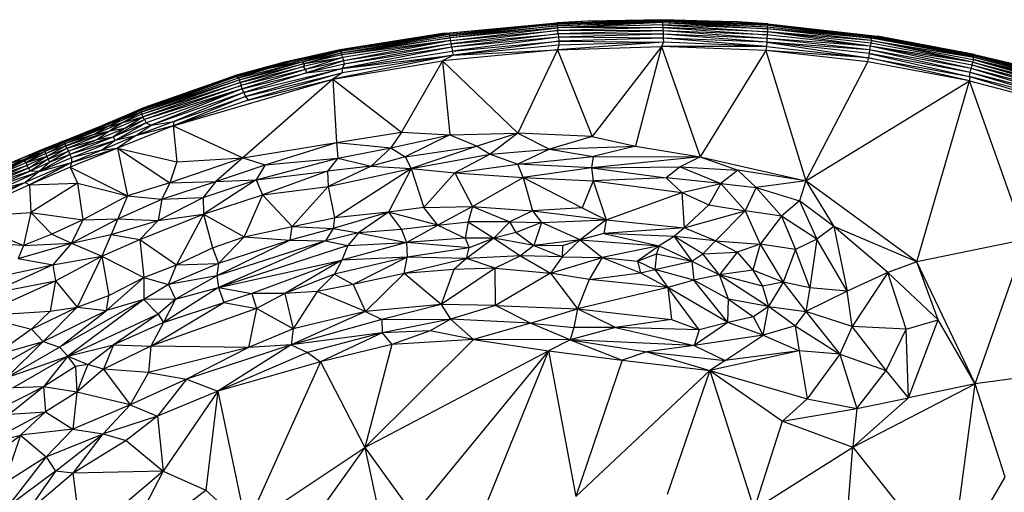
# Paper-space layout '_Superior' of a CAD drawing. Header units: millimetres. Extents: x 71 to 679, y -677 to -71.
# Tile 12 of 21: x 236 to 445, y -171 to -71. Entities that reach past the tile are written whole.
import ezdxf

# ---------------------------------------------------------------- set-up
doc = ezdxf.new("R2010")
doc.units = ezdxf.units.MM

psp = doc.layouts.new('_Superior')

# ---------------------------------------------------------------- linework, layer by layer
at = {"color": 7, "linetype": 'Continuous', "lineweight": 25}
for p, q in [((325.99, -74.03), (350.27, -71.75)), ((325.99, -74.03), (350.31, -71.82)), ((326.15, -74), (345.17, -72.23)), ((350.31, -71.82), (327.44, -73.96)), ((350.34, -72.02), (327.44, -73.96)), ((327.49, -74.16), (350.34, -72.02)), ((350.34, -72.02), (327.55, -74.49)), ((327.55, -74.49), (350.34, -72.36)), ((350.34, -72.36), (327.61, -74.95)), ((350.41, -72.82), (327.61, -74.95)), ((327.77, -75.52), (350.41, -72.82)), ((356.86, -71.4), (350.27, -71.75)), ((350.27, -71.75), (350.31, -71.82)), ((350.31, -71.82), (372.76, -71.16)), ((356.86, -71.4), (350.31, -71.82)), ((350.31, -71.82), (350.34, -72.02)), ((372.76, -71.16), (350.34, -72.02)), ((350.34, -72.02), (372.77, -71.37)), ((350.34, -72.36), (372.77, -71.37)), ((372.77, -71.71), (350.34, -72.36)), ((350.34, -72.02), (350.34, -72.36)), ((350.34, -72.36), (350.41, -72.82)), ((372.77, -71.71), (350.41, -72.82)), ((372.75, -72.17), (350.41, -72.82)), ((372.79, -72.76), (350.41, -72.82)), ((350.41, -72.82), (350.45, -73.39)), ((372.79, -72.76), (350.45, -73.39)), ((356.81, -71.4), (352.8, -71.62)), ((356.86, -71.4), (356.81, -71.4)), ((372.74, -71.09), (356.86, -71.4)), ((356.86, -71.4), (372.76, -71.16)), ((372.71, -71.09), (362.24, -71.3)), ((372.71, -71.09), (372.74, -71.09)), ((387.24, -71.51), (372.71, -71.09)), ((372.74, -71.09), (372.76, -71.16)), ((372.74, -71.09), (388.47, -71.55)), ((372.75, -72.17), (372.77, -71.71)), ((372.79, -72.76), (372.75, -72.17)), ((372.75, -72.17), (394.91, -73.63)), ((394.95, -73.05), (372.75, -72.17)), ((372.76, -71.16), (372.77, -71.37)), ((372.76, -71.16), (394.99, -72.25)), ((372.76, -71.16), (395.02, -72.04)), ((388.47, -71.55), (372.76, -71.16)), ((372.77, -71.37), (372.77, -71.71)), ((372.77, -71.37), (394.97, -72.59)), ((372.77, -71.37), (394.99, -72.25)), ((372.77, -71.71), (394.95, -73.05)), ((372.77, -71.71), (394.97, -72.59)), ((372.79, -73.43), (372.79, -72.76)), ((372.79, -72.76), (394.86, -74.3)), ((394.91, -73.63), (372.79, -72.76)), ((388.47, -71.55), (395.02, -72.04)), ((388.47, -71.55), (394.99, -71.97)), ((388.48, -71.55), (388.47, -71.55)), ((394.99, -71.97), (388.48, -71.55)), ((394.95, -73.05), (394.91, -73.63)), ((394.95, -73.05), (394.97, -72.59)), ((416.91, -75.49), (394.95, -73.05)), ((416.99, -75.04), (394.95, -73.05)), ((394.97, -72.59), (394.99, -72.25)), ((394.97, -72.59), (416.99, -75.04)), ((395.02, -72.04), (394.99, -71.97)), ((394.99, -71.97), (418.27, -74.56)), ((394.99, -72.25), (395.02, -72.04)), ((394.99, -72.25), (416.99, -75.04)), ((394.99, -72.25), (417.03, -74.7)), ((394.99, -72.25), (417.06, -74.49)), ((395.02, -72.04), (417.06, -74.49)), ((395.02, -72.04), (418.27, -74.56)), ((325.99, -74.03), (304.21, -77.5)), ((326.15, -74), (304.24, -77.49)), ((325.99, -74.03), (304.24, -77.49)), ((327.44, -73.96), (304.28, -77.57)), ((304.28, -77.57), (325.99, -74.03)), ((327.49, -74.16), (304.28, -77.57)), ((304.32, -77.78), (327.49, -74.16)), ((304.56, -78.09), (327.49, -74.16)), ((304.56, -78.09), (327.55, -74.49)), ((304.56, -78.09), (327.61, -74.95)), ((327.61, -74.95), (304.67, -78.55)), ((327.44, -73.96), (325.99, -74.03)), ((325.99, -74.03), (326.15, -74)), ((327.49, -74.16), (327.44, -73.96)), ((327.55, -74.49), (327.49, -74.16)), ((327.61, -74.95), (327.55, -74.49)), ((327.77, -75.52), (327.61, -74.95)), ((327.77, -75.52), (350.45, -73.39)), ((350.45, -73.39), (327.84, -76.2)), ((327.84, -76.2), (350.5, -74.06)), ((350.5, -74.06), (327.94, -76.94)), ((350.57, -74.82), (327.94, -76.94)), ((350.57, -74.82), (328.07, -77.75)), ((350.5, -74.06), (350.45, -73.39)), ((372.79, -73.43), (350.45, -73.39)), ((372.79, -73.43), (350.5, -74.06)), ((350.5, -74.06), (350.57, -74.82)), ((372.8, -74.19), (350.5, -74.06)), ((372.8, -74.19), (350.57, -74.82)), ((350.57, -74.82), (350.64, -75.64)), ((372.82, -75.01), (350.57, -74.82)), ((372.82, -75.01), (350.64, -75.64)), ((372.79, -73.43), (372.8, -74.19)), ((394.81, -75.06), (372.79, -73.43)), ((394.86, -74.3), (372.79, -73.43)), ((372.8, -74.19), (372.82, -75.01)), ((394.77, -75.88), (372.8, -74.19)), ((394.81, -75.06), (372.8, -74.19)), ((372.82, -75.01), (372.86, -75.88)), ((394.74, -76.75), (372.82, -75.01)), ((394.77, -75.88), (372.82, -75.01)), ((394.81, -75.06), (394.77, -75.88)), ((394.86, -74.3), (394.81, -75.06)), ((416.62, -77.48), (394.81, -75.06)), ((416.73, -76.73), (394.81, -75.06)), ((394.91, -73.63), (394.86, -74.3)), ((416.73, -76.73), (394.86, -74.3)), ((416.73, -76.73), (394.91, -73.63)), ((416.84, -76.07), (394.91, -73.63)), ((416.91, -75.49), (394.91, -73.63)), ((416.91, -75.49), (416.99, -75.04)), ((416.99, -75.04), (417.03, -74.7)), ((438.74, -79.06), (416.99, -75.04)), ((438.8, -78.72), (416.99, -75.04)), ((417.03, -74.7), (417.06, -74.49)), ((417.03, -74.7), (438.8, -78.72)), ((417.03, -74.7), (438.85, -78.52)), ((417.06, -74.49), (438.85, -78.52)), ((417.06, -74.49), (438.87, -78.46)), ((417.06, -74.49), (418.27, -74.56)), ((438.87, -78.46), (418.27, -74.56)), ((327.77, -75.52), (304.67, -78.55)), ((327.94, -76.94), (304.73, -81.46)), ((327.77, -75.52), (304.8, -79.12)), ((327.77, -75.52), (304.97, -79.78)), ((327.84, -76.2), (304.97, -79.78)), ((327.84, -76.2), (305.14, -80.52)), ((327.94, -76.94), (305.14, -80.52)), ((327.84, -76.2), (327.77, -75.52)), ((327.94, -76.94), (327.84, -76.2)), ((327.94, -76.94), (328.07, -77.75)), ((328.07, -77.75), (350.64, -75.64)), ((350.64, -75.64), (328.24, -78.61)), ((350.64, -76.52), (328.24, -78.61)), ((372.86, -75.88), (350.36, -77.47)), ((350.64, -76.52), (350.36, -77.47)), ((350.36, -77.47), (372.46, -76.77)), ((350.64, -75.64), (350.64, -76.52)), ((350.64, -75.64), (372.86, -75.88)), ((372.86, -75.88), (350.64, -76.52)), ((372.46, -76.77), (357.76, -95.84)), ((372.46, -76.77), (366.95, -97.9)), ((372.86, -75.88), (372.46, -76.77)), ((394.74, -76.75), (372.46, -76.77)), ((372.46, -76.77), (380.67, -100.16)), ((394.62, -77.63), (372.46, -76.77)), ((394.74, -76.75), (372.86, -75.88)), ((394.74, -76.75), (394.62, -77.63)), ((394.77, -75.88), (394.74, -76.75)), ((394.74, -76.75), (416.37, -79.15)), ((394.77, -75.88), (416.37, -79.15)), ((416.5, -78.29), (394.77, -75.88)), ((416.62, -77.48), (394.77, -75.88)), ((416.73, -76.73), (416.62, -77.48)), ((416.84, -76.07), (416.73, -76.73)), ((438.17, -81.47), (416.73, -76.73)), ((438.34, -80.73), (416.73, -76.73)), ((438.51, -80.07), (416.73, -76.73)), ((416.91, -75.49), (416.84, -76.07)), ((438.51, -80.07), (416.84, -76.07)), ((416.91, -75.49), (438.61, -79.51)), ((438.51, -80.07), (416.91, -75.49)), ((416.91, -75.49), (438.74, -79.06)), ((289.48, -81.31), (304.32, -77.78)), ((304.24, -77.49), (292.15, -80.14)), ((304.21, -77.5), (292.15, -80.14)), ((292.39, -80.08), (304.21, -77.5)), ((292.39, -80.08), (304.28, -77.57)), ((304.28, -77.57), (293.49, -80.06)), ((304.32, -77.78), (293.49, -80.06)), ((296.22, -80.02), (304.32, -77.78)), ((296.22, -80.02), (304.56, -78.09)), ((304.8, -79.12), (296.53, -81.04)), ((296.72, -80.39), (304.56, -78.09)), ((304.67, -78.55), (296.72, -80.39)), ((296.72, -80.39), (304.8, -79.12)), ((304.8, -79.12), (296.94, -81.64)), ((328.24, -78.61), (302.69, -83.73)), ((304.21, -77.5), (304.24, -77.49)), ((304.28, -77.57), (304.21, -77.5)), ((304.32, -77.78), (304.28, -77.57)), ((304.56, -78.09), (304.32, -77.78)), ((304.67, -78.55), (304.56, -78.09)), ((304.8, -79.12), (304.67, -78.55)), ((328.24, -78.61), (304.7, -82.36)), ((304.73, -81.46), (328.07, -77.75)), ((304.73, -81.46), (328.24, -78.61)), ((304.8, -79.12), (304.97, -79.78)), ((350.36, -77.47), (325.97, -79.84)), ((328.24, -78.61), (325.97, -79.84)), ((328.07, -77.75), (328.24, -78.61)), ((328.24, -78.61), (350.36, -77.47)), ((350.36, -77.47), (341.96, -95.15)), ((350.36, -77.47), (357.76, -95.84)), ((394.62, -77.63), (380.67, -100.16)), ((394.62, -77.63), (403.1, -105.26)), ((416.2, -80.03), (394.62, -77.63)), ((416.37, -79.15), (394.62, -77.63)), ((416.2, -80.03), (416.37, -79.15)), ((416.5, -78.29), (416.37, -79.15)), ((437.77, -84.03), (416.37, -79.15)), ((416.37, -79.15), (437.77, -83.1)), ((416.62, -77.48), (416.5, -78.29)), ((416.5, -78.29), (437.77, -83.1)), ((437.97, -82.26), (416.5, -78.29)), ((437.97, -82.26), (416.62, -77.48)), ((438.17, -81.47), (416.62, -77.48)), ((438.61, -79.51), (438.74, -79.06)), ((438.74, -79.06), (438.8, -78.72)), ((438.74, -79.06), (460.13, -84.64)), ((438.85, -78.52), (438.8, -78.72)), ((438.8, -78.72), (460.13, -84.64)), ((460.23, -84.32), (438.8, -78.72)), ((460.29, -84.12), (438.8, -78.72)), ((438.85, -78.52), (438.87, -78.46)), ((460.29, -84.12), (438.85, -78.52)), ((450.17, -81.2), (438.85, -78.52)), ((438.87, -78.46), (450.17, -81.2)), ((292.15, -80.14), (282.11, -82.9)), ((282.26, -82.87), (292.39, -80.08)), ((292.15, -80.14), (282.26, -82.87)), ((282.3, -83.16), (289.48, -81.31)), ((293.49, -80.06), (282.31, -82.92)), ((282.31, -82.92), (292.39, -80.08)), ((282.31, -82.92), (289.48, -81.31)), ((282.68, -83.4), (296.22, -80.02)), ((289.48, -81.31), (282.68, -83.4)), ((282.82, -83.85), (296.22, -80.02)), ((282.82, -83.85), (296.72, -80.39)), ((296.72, -80.39), (283.03, -84.4)), ((283.03, -84.4), (296.53, -81.04)), ((296.53, -81.04), (283.25, -85.05)), ((283.81, -86.56), (304.73, -81.46)), ((304.73, -81.46), (284.16, -87.37)), ((289.48, -81.31), (296.22, -80.02)), ((293.49, -80.06), (289.48, -81.31)), ((292.39, -80.08), (292.15, -80.14)), ((293.49, -80.06), (292.39, -80.08)), ((296.22, -80.02), (296.72, -80.39)), ((296.72, -80.39), (296.53, -81.04)), ((296.94, -81.64), (296.53, -81.04)), ((304.97, -79.78), (296.94, -81.64)), ((304.97, -79.78), (297.16, -82.38)), ((305.14, -80.52), (297.16, -82.38)), ((297.16, -82.38), (304.73, -81.46)), ((302.69, -83.73), (325.97, -79.84)), ((304.73, -81.46), (304.7, -82.36)), ((305.14, -80.52), (304.73, -81.46)), ((304.97, -79.78), (305.14, -80.52)), ((325.97, -79.84), (317.32, -94.91)), ((325.97, -79.84), (327.56, -95.48)), ((325.97, -79.84), (341.96, -95.15)), ((403.1, -105.26), (416.2, -80.03)), ((437.77, -84.03), (416.2, -80.03)), ((437.97, -82.26), (438.17, -81.47)), ((438.17, -81.47), (438.34, -80.73)), ((459.13, -87.78), (438.17, -81.47)), ((459.39, -87), (438.17, -81.47)), ((438.34, -80.73), (438.51, -80.07)), ((459.39, -87), (438.34, -80.73)), ((459.62, -86.28), (438.34, -80.73)), ((438.61, -79.51), (438.51, -80.07)), ((438.51, -80.07), (459.62, -86.28)), ((438.51, -80.07), (459.8, -85.63)), ((438.61, -79.51), (459.8, -85.63)), ((459.99, -85.09), (438.61, -79.51)), ((460.13, -84.64), (438.61, -79.51)), ((444.03, -79.71), (450.17, -81.2)), ((282.26, -82.87), (261.86, -90.16)), ((261.86, -90.16), (282.31, -82.92)), ((282.31, -82.92), (261.92, -90.37)), ((261.92, -90.37), (282.3, -83.16)), ((282.3, -83.16), (262.03, -90.7)), ((262.03, -90.7), (282.68, -83.4)), ((262.57, -89.78), (282.26, -82.87)), ((262.57, -89.78), (282.11, -82.9)), ((282.11, -82.9), (262.57, -89.78)), ((282.11, -82.9), (282.26, -82.87)), ((282.26, -82.87), (282.31, -82.92)), ((282.31, -82.92), (282.3, -83.16)), ((282.3, -83.16), (282.68, -83.4)), ((282.68, -83.4), (282.82, -83.85)), ((296.94, -81.64), (283.25, -85.05)), ((296.94, -81.64), (283.51, -85.78)), ((283.51, -85.78), (297.16, -82.38)), ((297.16, -82.38), (283.81, -86.56)), ((284.16, -87.37), (304.7, -82.36)), ((304.7, -82.36), (284.72, -88.15)), ((296.94, -81.64), (297.16, -82.38)), ((304.7, -82.36), (302.69, -83.73)), ((437.77, -83.1), (437.97, -82.26)), ((437.77, -83.1), (458.81, -89.53)), ((458.86, -88.6), (437.77, -83.1)), ((437.77, -83.1), (437.77, -84.03)), ((458.86, -88.6), (437.97, -82.26)), ((459.13, -87.78), (437.97, -82.26)), ((262.03, -90.7), (282.82, -83.85)), ((262.22, -91.11), (282.82, -83.85)), ((262.22, -91.11), (283.03, -84.4)), ((283.03, -84.4), (262.44, -91.66)), ((262.44, -91.66), (283.25, -85.05)), ((283.25, -85.05), (262.76, -92.27)), ((268.86, -93.61), (302.69, -83.73)), ((282.82, -83.85), (283.03, -84.4)), ((283.03, -84.4), (283.25, -85.05)), ((283.51, -85.78), (283.25, -85.05)), ((302.69, -83.73), (283.61, -100.41)), ((284.72, -88.15), (302.69, -83.73)), ((302.69, -83.73), (303.53, -97.14)), ((302.69, -83.73), (317.32, -94.91)), ((403.1, -105.26), (437.77, -84.03)), ((426.61, -122.44), (437.77, -84.03)), ((449.77, -117.71), (437.77, -84.03)), ((437.77, -84.03), (458.81, -89.53)), ((283.51, -85.78), (262.76, -92.27)), ((283.51, -85.78), (263.14, -92.96)), ((283.51, -85.78), (264.19, -93.48)), ((283.81, -86.56), (264.19, -93.48)), ((284.16, -87.37), (268.86, -93.61)), ((283.81, -86.56), (269, -92.7)), ((269, -92.7), (284.16, -87.37)), ((283.81, -86.56), (283.51, -85.78)), ((283.81, -86.56), (284.16, -87.37)), ((284.16, -87.37), (284.72, -88.15)), ((254.04, -93.41), (262.57, -89.78)), ((262.57, -89.78), (254.86, -93.16)), ((255, -93.03), (262.57, -89.78)), ((255, -93.03), (262.57, -89.78)), ((262.57, -89.78), (261.86, -90.16)), ((262.57, -89.78), (262.57, -89.78)), ((284.72, -88.15), (268.86, -93.61)), ((254.86, -93.16), (261.86, -90.16)), ((262.03, -90.7), (255.01, -93.71)), ((255.42, -94.68), (262.44, -91.66)), ((261.86, -90.16), (257.86, -92.12)), ((257.86, -92.12), (261.92, -90.37)), ((257.86, -92.12), (262.03, -90.7)), ((262.03, -90.7), (258.19, -92.87)), ((262.22, -91.11), (258.19, -92.87)), ((258.19, -92.87), (262.44, -91.66)), ((258.59, -94.07), (262.44, -91.66)), ((261.86, -90.16), (261.92, -90.37)), ((261.92, -90.37), (262.03, -90.7)), ((262.22, -91.11), (262.03, -90.7)), ((262.44, -91.66), (262.22, -91.11)), ((262.76, -92.27), (262.44, -91.66)), ((245.52, -96.86), (255, -93.03)), ((245.52, -96.86), (254.86, -93.16)), ((255.01, -93.71), (245.59, -97.15)), ((254.86, -93.16), (245.76, -96.85)), ((245.94, -96.69), (255, -93.03)), ((255.01, -93.71), (246, -97.36)), ((257.86, -92.12), (251.91, -94.6)), ((251.91, -94.6), (254.86, -93.16)), ((255.01, -93.71), (251.91, -94.6)), ((258.19, -92.87), (252.24, -95.35)), ((255.01, -93.71), (252.24, -95.35)), ((254.86, -93.16), (257.86, -92.12)), ((255, -93.03), (254.86, -93.16)), ((255.01, -93.71), (257.86, -92.12)), ((255.01, -93.71), (258.19, -92.87)), ((258.19, -92.87), (255.42, -94.68)), ((256.18, -95.94), (262.76, -92.27)), ((263.14, -92.96), (256.18, -95.94)), ((263.14, -92.96), (256.51, -96.7)), ((264.19, -93.48), (256.51, -96.7)), ((268.86, -93.61), (257.04, -98.31)), ((258.59, -94.07), (262.76, -92.27)), ((269, -92.7), (260.86, -95.74)), ((260.86, -95.74), (264.19, -93.48)), ((268.86, -93.61), (260.86, -95.74)), ((262.76, -92.27), (263.14, -92.96)), ((263.14, -92.96), (264.19, -93.48)), ((264.19, -93.48), (269, -92.7)), ((269, -92.7), (268.86, -93.61)), ((268.86, -93.61), (269.61, -101.21)), ((268.86, -93.61), (283.61, -100.41)), ((251.91, -94.6), (245.59, -97.15)), ((251.91, -94.6), (245.76, -96.85)), ((245.93, -97.89), (255.42, -94.68)), ((252.24, -95.35), (245.93, -97.89)), ((252.24, -95.35), (246, -97.36)), ((246.35, -98.35), (255.42, -94.68)), ((256.18, -95.94), (246.63, -98.97)), ((256.18, -95.94), (246.95, -99.66)), ((252.24, -95.35), (255.42, -94.68)), ((252.74, -96.51), (258.59, -94.07)), ((255.42, -94.68), (252.74, -96.51)), ((252.74, -96.51), (256.18, -95.94)), ((260.86, -95.74), (253.72, -98.76)), ((255.42, -94.68), (258.59, -94.07)), ((258.59, -94.07), (256.18, -95.94)), ((256.51, -96.7), (256.18, -95.94)), ((260.86, -95.74), (256.51, -96.7)), ((260.86, -95.74), (257.04, -98.31)), ((303.53, -97.14), (317.32, -94.91)), ((317.32, -94.91), (315.06, -98.28)), ((315.06, -98.28), (327.56, -95.48)), ((317.32, -94.91), (327.56, -95.48)), ((327.56, -95.48), (318.05, -100.18)), ((327.56, -95.48), (341.96, -95.15)), ((327.56, -95.48), (333.32, -97.88)), ((341.96, -95.15), (333.32, -97.88)), ((341.96, -95.15), (336.07, -99.6)), ((357.76, -95.84), (341.96, -95.15)), ((341.96, -95.15), (348.7, -98.53)), ((357.76, -95.84), (348.7, -98.53)), ((357.76, -95.84), (366.95, -97.9)), ((241.35, -98.47), (245.52, -96.86)), ((245.76, -96.85), (241.41, -98.53)), ((245.52, -96.86), (241.41, -98.53)), ((241.43, -98.75), (245.76, -96.85)), ((245.59, -97.15), (241.43, -98.75)), ((245.59, -97.15), (241.58, -99.07)), ((246, -97.36), (241.58, -99.07)), ((241.79, -99.49), (246, -97.36)), ((245.93, -97.89), (241.79, -99.49)), ((242.05, -100.02), (245.93, -97.89)), ((243.13, -97.79), (245.94, -96.69)), ((245.52, -96.86), (245.94, -96.69)), ((245.76, -96.85), (245.52, -96.86)), ((245.59, -97.15), (245.76, -96.85)), ((245.59, -97.15), (246, -97.36)), ((246, -97.36), (245.93, -97.89)), ((245.93, -97.89), (246.35, -98.35)), ((246.35, -98.35), (252.74, -96.51)), ((246.63, -98.97), (252.74, -96.51)), ((256.51, -96.7), (246.95, -99.66)), ((256.51, -96.7), (247.3, -100.41)), ((256.51, -96.7), (253.72, -98.76)), ((283.61, -100.41), (303.53, -97.14)), ((288.34, -101.85), (303.53, -97.14)), ((303.53, -97.14), (303.81, -100.48)), ((303.53, -97.14), (315.06, -98.28)), ((318.05, -100.18), (333.32, -97.88)), ((333.32, -97.88), (319.33, -102.64)), ((333.32, -97.88), (336.07, -99.6)), ((348.7, -98.53), (366.95, -97.9)), ((366.95, -97.9), (357.93, -100.13)), ((366.95, -97.9), (380.67, -100.16)), ((233.98, -101.58), (239.92, -99.08)), ((234, -101.59), (241.35, -98.47)), ((234, -101.59), (241.41, -98.53)), ((241.41, -98.53), (236.98, -100.79)), ((241.43, -98.75), (236.98, -100.79)), ((236.98, -100.79), (241.58, -99.07)), ((237.26, -101.04), (241.58, -99.07)), ((241.58, -99.07), (237.71, -101.36)), ((241.79, -99.49), (237.71, -101.36)), ((237.71, -101.36), (242.05, -100.02)), ((237.74, -101.99), (242.05, -100.02)), ((238.18, -102.54), (242.05, -100.02)), ((246.95, -99.66), (240.43, -103.25)), ((241.35, -98.47), (241.41, -98.53)), ((241.43, -98.75), (241.41, -98.53)), ((241.58, -99.07), (241.43, -98.75)), ((241.79, -99.49), (241.58, -99.07)), ((242.05, -100.02), (241.79, -99.49)), ((242.05, -100.02), (246.35, -98.35)), ((242.34, -100.63), (242.05, -100.02)), ((246.35, -98.35), (242.34, -100.63)), ((242.34, -100.63), (246.63, -98.97)), ((246.63, -98.97), (242.67, -101.32)), ((246.95, -99.66), (242.67, -101.32)), ((246.35, -98.35), (246.63, -98.97)), ((246.63, -98.97), (246.95, -99.66)), ((246.95, -99.66), (247.3, -100.41)), ((257.04, -98.31), (246.97, -102.37)), ((247.24, -101.34), (257.04, -98.31)), ((253.72, -98.76), (247.24, -101.34)), ((253.72, -98.76), (247.3, -100.41)), ((253.72, -98.76), (257.04, -98.31)), ((257.04, -98.31), (259.16, -108.44)), ((257.04, -98.31), (268.1, -105.65)), ((257.04, -98.31), (269.61, -101.21)), ((303.81, -100.48), (315.06, -98.28)), ((315.06, -98.28), (310.87, -102.18)), ((318.05, -100.18), (310.87, -102.18)), ((315.06, -98.28), (318.05, -100.18)), ((318.05, -100.18), (319.33, -102.64)), ((319.33, -102.64), (336.07, -99.6)), ((336.07, -99.6), (328.59, -103.54)), ((336.07, -99.6), (348.7, -98.53)), ((336.07, -99.6), (341.97, -101.69)), ((348.7, -98.53), (341.97, -101.69)), ((341.97, -101.69), (357.93, -100.13)), ((348.7, -98.53), (357.93, -100.13)), ((357.93, -100.13), (357.62, -102.48)), ((380.67, -100.16), (357.62, -102.48)), ((357.93, -100.13), (380.67, -100.16)), ((380.67, -100.16), (376.43, -102.28)), ((380.67, -100.16), (403.1, -105.26)), ((380.67, -100.16), (388.68, -103.01)), ((230.12, -104.17), (236.98, -100.79)), ((237.26, -101.04), (230.12, -104.17)), ((230.37, -104.59), (237.26, -101.04)), ((237.71, -101.36), (230.37, -104.59)), ((230.37, -104.59), (237.74, -101.99)), ((236.98, -100.79), (230.56, -103.6)), ((230.63, -105.13), (237.74, -101.99)), ((236.98, -100.79), (234, -101.59)), ((237.26, -101.04), (236.98, -100.79)), ((237.26, -101.04), (237.71, -101.36)), ((247.24, -101.34), (237.45, -105.58)), ((237.71, -101.36), (237.74, -101.99)), ((237.74, -101.99), (238.18, -102.54)), ((242.34, -100.63), (238.18, -102.54)), ((247.24, -101.34), (238.35, -106.13)), ((242.34, -100.63), (238.53, -103.23)), ((242.67, -101.32), (238.53, -103.23)), ((247.3, -100.41), (240.43, -103.25)), ((242.67, -101.32), (240.43, -103.25)), ((240.43, -103.25), (247.24, -101.34)), ((242.67, -101.32), (242.34, -100.63)), ((247.24, -101.34), (246.97, -102.37)), ((247.3, -100.41), (247.24, -101.34)), ((283.61, -100.41), (268.1, -105.65)), ((269.61, -101.21), (268.1, -105.65)), ((269.61, -101.21), (283.61, -100.41)), ((283.61, -100.41), (277.88, -105.42)), ((277.88, -105.42), (288.34, -101.85)), ((283.61, -100.41), (288.34, -101.85)), ((286.47, -105.06), (303.81, -100.48)), ((288.34, -101.85), (286.47, -105.06)), ((288.34, -101.85), (303.81, -100.48)), ((303.81, -100.48), (301.57, -103.21)), ((310.87, -102.18), (301.57, -103.21)), ((310.87, -102.18), (301.76, -106.48)), ((303.81, -100.48), (310.87, -102.18)), ((310.87, -102.18), (319.33, -102.64)), ((328.59, -103.54), (341.97, -101.69)), ((357.62, -102.48), (341.97, -101.69)), ((343.08, -104.55), (341.97, -101.69)), ((357.62, -102.48), (376.43, -102.28)), ((376.43, -102.28), (373.47, -104.63)), ((376.43, -102.28), (388.68, -103.01)), ((376.43, -102.28), (385.06, -105.85)), ((238.18, -102.54), (230.63, -105.13)), ((238.18, -102.54), (231, -105.72)), ((238.53, -103.23), (231, -105.72)), ((238.53, -103.23), (231.41, -106.38)), ((231.41, -106.38), (240.43, -103.25)), ((240.43, -103.25), (231.89, -107.08)), ((240.43, -103.25), (237.45, -105.58)), ((238.53, -103.23), (238.18, -102.54)), ((246.97, -102.37), (238.35, -106.13)), ((240.43, -103.25), (238.53, -103.23)), ((246.97, -102.37), (248.53, -105.75)), ((246.97, -102.37), (259.16, -108.44)), ((286.47, -105.06), (301.57, -103.21)), ((301.57, -103.21), (287.77, -108.24)), ((301.57, -103.21), (301.76, -106.48)), ((301.76, -106.48), (319.33, -102.64)), ((303.09, -113.07), (319.33, -102.64)), ((319.33, -102.64), (314.54, -111.93)), ((319.33, -102.64), (328.59, -103.54)), ((319.33, -102.64), (322.06, -110.91)), ((322.06, -110.91), (328.59, -103.54)), ((328.59, -103.54), (343.08, -104.55)), ((328.59, -103.54), (332.35, -110.68)), ((357.62, -102.48), (343.08, -104.55)), ((357.62, -102.48), (373.47, -104.63)), ((357.62, -102.48), (357.93, -105.27)), ((388.68, -103.01), (385.06, -105.85)), ((403.1, -105.26), (388.68, -103.01)), ((388.68, -103.01), (392.54, -106.68)), ((237.45, -105.58), (222.54, -112.02)), ((237.45, -105.58), (222.73, -113.05)), ((238.35, -106.13), (222.73, -113.05)), ((231.89, -107.08), (237.45, -105.58)), ((237.45, -105.58), (238.35, -106.13)), ((238.35, -106.13), (248.53, -105.75)), ((238.35, -106.13), (238.63, -111.95)), ((248.53, -105.75), (238.63, -111.95)), ((248.53, -105.75), (249.65, -113.53)), ((248.53, -105.75), (259.16, -108.44)), ((268.1, -105.65), (259.16, -108.44)), ((266.46, -109.17), (277.88, -105.42)), ((268.1, -105.65), (266.46, -109.17)), ((268.1, -105.65), (277.88, -105.42)), ((275.2, -108.8), (286.47, -105.06)), ((277.88, -105.42), (275.2, -108.8)), ((286.47, -105.06), (275.29, -112.33)), ((277.88, -105.42), (286.47, -105.06)), ((286.47, -105.06), (287.77, -108.24)), ((287.77, -108.24), (301.76, -106.48)), ((301.76, -106.48), (294.12, -114.97)), ((301.76, -106.48), (303.09, -113.07)), ((332.35, -110.68), (343.08, -104.55)), ((343.08, -104.55), (357.93, -105.27)), ((343.08, -104.55), (345.08, -111.64)), ((343.08, -104.55), (355.65, -111)), ((357.93, -105.27), (355.65, -111)), ((373.47, -104.63), (357.93, -105.27)), ((357.93, -105.27), (376.77, -107.7)), ((357.93, -105.27), (360.71, -113.55)), ((385.06, -105.85), (373.47, -104.63)), ((373.47, -104.63), (376.77, -107.7)), ((376.77, -107.7), (385.06, -105.85)), ((385.06, -105.85), (382.5, -110.36)), ((385.06, -105.85), (392.54, -106.68)), ((385.06, -105.85), (390.23, -111.58)), ((403.1, -105.26), (392.54, -106.68)), ((403.1, -105.26), (401.75, -109.5)), ((426.61, -122.44), (403.1, -105.26)), ((403.1, -105.26), (409.02, -114.94)), ((259.16, -108.44), (249.65, -113.53)), ((259.16, -108.44), (257.13, -113.28)), ((259.16, -108.44), (266.46, -109.17)), ((275.29, -112.33), (287.77, -108.24)), ((287.77, -108.24), (283.91, -117.12)), ((287.77, -108.24), (294.12, -114.97)), ((360.71, -113.55), (376.77, -107.7)), ((376.77, -107.7), (382.5, -110.36)), ((376.77, -107.7), (377.23, -115.24)), ((392.54, -106.68), (390.23, -111.58)), ((392.54, -106.68), (401.75, -109.5)), ((392.54, -106.68), (397.91, -112.73)), ((257.13, -113.28), (266.46, -109.17)), ((265.64, -113.7), (275.2, -108.8)), ((266.46, -109.17), (265.64, -113.7)), ((266.46, -109.17), (275.2, -108.8)), ((275.2, -108.8), (275.29, -112.33)), ((322.06, -110.91), (332.35, -110.68)), ((332.35, -110.68), (324.99, -114.63)), ((332.35, -110.68), (331.46, -113.97)), ((332.35, -110.68), (345.08, -111.64)), ((332.35, -110.68), (340.27, -113.98)), ((382.5, -110.36), (377.23, -115.24)), ((382.5, -110.36), (390.23, -111.58)), ((401.75, -109.5), (397.91, -112.73)), ((409.02, -114.94), (401.75, -109.5)), ((401.75, -109.5), (405.43, -117.6)), ((222.73, -113.05), (238.63, -111.95)), ((238.63, -111.95), (237.08, -118.94)), ((238.63, -111.95), (243.11, -116.56)), ((238.63, -111.95), (249.65, -113.53)), ((261.77, -117.69), (275.29, -112.33)), ((265.64, -113.7), (275.29, -112.33)), ((275.29, -112.33), (269.57, -123.05)), ((275.29, -112.33), (283.91, -117.12)), ((275.29, -112.33), (277.2, -119.49)), ((314.54, -111.93), (302.82, -115.35)), ((314.54, -111.93), (303.09, -113.07)), ((314.54, -111.93), (308.19, -116.3)), ((322.06, -110.91), (314.54, -111.93)), ((324.99, -114.63), (314.54, -111.93)), ((314.54, -111.93), (317.28, -115.54)), ((324.99, -114.63), (322.06, -110.91)), ((345.08, -111.64), (340.27, -113.98)), ((355.65, -111), (345.08, -111.64)), ((345.08, -111.64), (360.71, -113.55)), ((345.08, -111.64), (346.96, -114.08)), ((355.65, -111), (360.71, -113.55)), ((377.23, -115.24), (390.23, -111.58)), ((390.23, -111.58), (383.9, -117.98)), ((397.91, -112.73), (390.23, -111.58)), ((390.23, -111.58), (393.36, -118.7)), ((397.91, -112.73), (393.36, -118.7)), ((405.43, -117.6), (397.91, -112.73)), ((397.91, -112.73), (400.86, -119.78)), ((222.73, -113.05), (237.08, -118.94)), ((249.65, -113.53), (243.11, -116.56)), ((247.27, -118.47), (257.13, -113.28)), ((249.65, -113.53), (247.27, -118.47)), ((249.65, -113.53), (257.13, -113.28)), ((257.13, -113.28), (255.69, -116.62)), ((255.69, -116.62), (265.64, -113.7)), ((257.13, -113.28), (265.64, -113.7)), ((265.64, -113.7), (261.77, -117.69)), ((294.12, -114.97), (303.09, -113.07)), ((303.09, -113.07), (302.82, -115.35)), ((324.99, -114.63), (317.28, -115.54)), ((318.38, -118.36), (324.99, -114.63)), ((324.99, -114.63), (331.46, -113.97)), ((324.99, -114.63), (330.81, -117.38)), ((331.46, -113.97), (330.81, -117.38)), ((340.27, -113.98), (331.46, -113.97)), ((331.46, -113.97), (336.89, -117.41)), ((340.27, -113.98), (336.89, -117.41)), ((340.27, -113.98), (346.96, -114.08)), ((341.61, -116.24), (340.27, -113.98)), ((346.96, -114.08), (341.61, -116.24)), ((346.96, -114.08), (345.34, -118.97)), ((346.96, -114.08), (360.71, -113.55)), ((355.18, -117.78), (346.96, -114.08)), ((360.71, -113.55), (355.18, -117.78)), ((360.71, -113.55), (360.21, -116.44)), ((360.71, -113.55), (377.23, -115.24)), ((243.11, -116.56), (237.08, -118.94)), ((243.11, -116.56), (247.27, -118.47)), ((247.27, -118.47), (255.69, -116.62)), ((255.69, -116.62), (253.69, -121.24)), ((255.69, -116.62), (261.77, -117.69)), ((283.91, -117.12), (294.12, -114.97)), ((293.7, -117.84), (294.12, -114.97)), ((302.82, -115.35), (293.7, -117.84)), ((294.12, -114.97), (302.82, -115.35)), ((302.82, -115.35), (301.19, -118)), ((308.19, -116.3), (301.19, -118)), ((302.82, -115.35), (308.19, -116.3)), ((308.19, -116.3), (305.89, -118.95)), ((317.28, -115.54), (308.19, -116.3)), ((308.19, -116.3), (318.38, -118.36)), ((317.28, -115.54), (318.38, -118.36)), ((341.61, -116.24), (336.89, -117.41)), ((341.61, -116.24), (345.34, -118.97)), ((360.21, -116.44), (355.18, -117.78)), ((377.23, -115.24), (360.21, -116.44)), ((375.17, -117.06), (360.21, -116.44)), ((360.21, -116.44), (371.93, -119.03)), ((377.23, -115.24), (375.17, -117.06)), ((383.9, -117.98), (377.23, -115.24)), ((409.02, -114.94), (405.43, -117.6)), ((426.61, -122.44), (409.02, -114.94)), ((420.45, -124.7), (409.02, -114.94)), ((409.02, -114.94), (411.86, -128.66)), ((237.08, -118.94), (223.28, -118.29)), ((235.94, -121.75), (247.27, -118.47)), ((237.08, -118.94), (235.94, -121.75)), ((237.08, -118.94), (247.27, -118.47)), ((247.27, -118.47), (243.3, -123.03)), ((247.27, -118.47), (253.69, -121.24)), ((253.69, -121.24), (261.77, -117.69)), ((261.77, -117.69), (262.65, -125.76)), ((261.77, -117.69), (269.57, -123.05)), ((277.2, -119.49), (283.91, -117.12)), ((293.7, -117.84), (278.08, -125.42)), ((301.19, -118), (278.08, -125.42)), ((301.19, -118), (278.48, -127.86)), ((305.89, -118.95), (278.48, -127.86)), ((278.49, -122.76), (283.91, -117.12)), ((293.7, -117.84), (278.49, -122.76)), ((283.91, -117.12), (293.7, -117.84)), ((293.7, -117.84), (301.19, -118)), ((301.19, -118), (305.89, -118.95)), ((318.38, -118.36), (304.64, -122.1)), ((305.89, -118.95), (304.64, -122.1)), ((305.89, -118.95), (318.38, -118.36)), ((330.81, -117.38), (318.38, -118.36)), ((318.38, -118.36), (318.5, -121.44)), ((331.62, -119.44), (318.38, -118.36)), ((330.81, -117.38), (331.62, -119.44)), ((336.89, -117.41), (330.81, -117.38)), ((336.89, -117.41), (331.1, -121.75)), ((336.89, -117.41), (331.62, -119.44)), ((336.89, -117.41), (342.54, -121.13)), ((345.34, -118.97), (336.89, -117.41)), ((345.34, -118.97), (342.54, -121.13)), ((355.18, -117.78), (345.34, -118.97)), ((345.34, -118.97), (351.4, -121.38)), ((351.48, -119.03), (345.34, -118.97)), ((355.18, -117.78), (351.4, -121.38)), ((351.48, -119.03), (351.4, -121.38)), ((355.18, -117.78), (351.48, -119.03)), ((355.18, -117.78), (359.86, -121.53)), ((355.18, -117.78), (371.93, -119.03)), ((371.93, -119.03), (359.86, -121.53)), ((371.93, -119.03), (367.38, -122.26)), ((371.93, -119.03), (371.36, -120.72)), ((375.17, -117.06), (371.93, -119.03)), ((371.93, -119.03), (378.9, -122.28)), ((383.9, -117.98), (375.17, -117.06)), ((381.23, -120.76), (375.17, -117.06)), ((375.17, -117.06), (378.9, -122.28)), ((383.9, -117.98), (381.23, -120.76)), ((383.9, -117.98), (393.36, -118.7)), ((383.9, -117.98), (388.54, -120.39)), ((393.36, -118.7), (388.54, -120.39)), ((393.36, -118.7), (391.81, -124.18)), ((400.86, -119.78), (393.36, -118.7)), ((393.36, -118.7), (398.26, -126.72)), ((405.43, -117.6), (400.86, -119.78)), ((405.43, -117.6), (403.95, -127.91)), ((411.86, -128.66), (405.43, -117.6)), ((449.77, -117.71), (426.61, -122.44)), ((438.99, -148.27), (449.77, -117.71)), ((269.57, -123.05), (277.2, -119.49)), ((277.2, -119.49), (278.49, -122.76)), ((331.62, -119.44), (318.5, -121.44)), ((331.1, -121.75), (331.62, -119.44)), ((342.54, -121.13), (331.1, -121.75)), ((342.54, -121.13), (337.15, -123.79)), ((342.54, -121.13), (348.93, -124.83)), ((351.4, -121.38), (342.54, -121.13)), ((367.38, -122.26), (371.36, -120.72)), ((371.36, -120.72), (371.02, -124.05)), ((371.36, -120.72), (378.9, -122.28)), ((378.9, -122.28), (381.23, -120.76)), ((381.23, -120.76), (388.54, -120.39)), ((384.76, -125.15), (381.23, -120.76)), ((388.54, -120.39), (384.76, -125.15)), ((388.54, -120.39), (391.81, -124.18)), ((400.86, -119.78), (398.26, -126.72)), ((403.95, -127.91), (400.86, -119.78)), ((229.07, -126.19), (243.3, -123.03)), ((243.3, -123.03), (229.98, -129.17)), ((235.94, -121.75), (243.3, -123.03)), ((243.3, -123.03), (253.69, -121.24)), ((243.3, -123.03), (243.86, -126.48)), ((243.86, -126.48), (253.69, -121.24)), ((253.69, -121.24), (248.49, -132.03)), ((253.69, -121.24), (262.65, -125.76)), ((253.69, -121.24), (255.22, -129.59)), ((262.65, -125.76), (269.57, -123.05)), ((278.49, -122.76), (267.82, -127.24)), ((267.82, -127.24), (269.57, -123.05)), ((269.57, -123.05), (278.49, -122.76)), ((278.49, -122.76), (278.08, -125.42)), ((278.48, -127.86), (304.64, -122.1)), ((304.64, -122.1), (285.56, -129.14)), ((304.64, -122.1), (292.51, -129.16)), ((318.5, -121.44), (303.1, -125.01)), ((304.64, -122.1), (303.1, -125.01)), ((318.5, -121.44), (304.64, -122.1)), ((318.5, -121.44), (307.03, -127.23)), ((317.88, -124.87), (318.5, -121.44)), ((331.1, -121.75), (317.88, -124.87)), ((331.1, -121.75), (318.5, -121.44)), ((331.1, -121.75), (328.39, -124.07)), ((337.15, -123.79), (331.1, -121.75)), ((351.4, -121.38), (348.93, -124.83)), ((348.93, -124.83), (359.86, -121.53)), ((351.4, -121.38), (359.86, -121.53)), ((359.86, -121.53), (357.13, -126.14)), ((359.86, -121.53), (367.99, -124.78)), ((359.86, -121.53), (367.38, -122.26)), ((367.38, -122.26), (367.99, -124.78)), ((367.38, -122.26), (371.02, -124.05)), ((371.02, -124.05), (378.9, -122.28)), ((378.9, -122.28), (384.76, -125.15)), ((378.9, -122.28), (379.3, -126.32)), ((426.61, -122.44), (420.45, -124.7)), ((438.99, -148.27), (426.61, -122.44)), ((431.13, -134.73), (426.61, -122.44)), ((303.1, -125.01), (292.51, -129.16)), ((303.1, -125.01), (299.42, -128.74)), ((303.1, -125.01), (307.03, -127.23)), ((317.88, -124.87), (307.03, -127.23)), ((317.88, -124.87), (309.66, -132.95)), ((328.39, -124.07), (317.88, -124.87)), ((325.67, -131.45), (317.88, -124.87)), ((337.15, -123.79), (325.67, -131.45)), ((328.39, -124.07), (325.67, -131.45)), ((337.15, -123.79), (328.39, -124.07)), ((337.2, -131.66), (337.15, -123.79)), ((337.15, -123.79), (348.93, -124.83)), ((348.93, -124.83), (337.2, -131.66)), ((348.93, -124.83), (354.62, -132.38)), ((357.13, -126.14), (348.93, -124.83)), ((357.13, -126.14), (367.99, -124.78)), ((367.99, -124.78), (371.02, -124.05)), ((367.99, -124.78), (373.77, -127.85)), ((371.02, -124.05), (373.77, -127.85)), ((379.3, -126.32), (371.02, -124.05)), ((384.76, -125.15), (379.3, -126.32)), ((391.81, -124.18), (384.76, -125.15)), ((393.89, -127.61), (384.76, -125.15)), ((384.76, -125.15), (395.19, -131.89)), ((386.68, -130.32), (384.76, -125.15)), ((398.26, -126.72), (391.81, -124.18)), ((391.81, -124.18), (393.89, -127.61)), ((420.45, -124.7), (411.86, -128.66)), ((420.45, -124.7), (412.91, -136.13)), ((431.13, -134.73), (420.45, -124.7)), ((424.35, -136.7), (420.45, -124.7)), ((227.58, -133.84), (243.86, -126.48)), ((229.98, -129.17), (243.86, -126.48)), ((243.86, -126.48), (242.76, -132.87)), ((243.86, -126.48), (248.49, -132.03)), ((262.65, -125.76), (254.69, -132.75)), ((255.22, -129.59), (262.65, -125.76)), ((262.65, -125.76), (262.64, -130.38)), ((267.82, -127.24), (262.64, -130.38)), ((262.65, -125.76), (267.82, -127.24)), ((278.08, -125.42), (267.82, -127.24)), ((267.82, -127.24), (269.37, -130.34)), ((278.08, -125.42), (269.37, -130.34)), ((278.08, -125.42), (278.48, -127.86)), ((307.03, -127.23), (299.42, -128.74)), ((307.03, -127.23), (309.66, -132.95)), ((357.13, -126.14), (354.62, -132.38)), ((373.77, -127.85), (357.13, -126.14)), ((379.3, -126.32), (373.77, -127.85)), ((386.68, -130.32), (379.3, -126.32)), ((386.54, -135.29), (379.3, -126.32)), ((398.26, -126.72), (393.89, -127.61)), ((398.26, -126.72), (395.19, -131.89)), ((403.95, -127.91), (398.26, -126.72)), ((398.26, -126.72), (403.06, -132.97)), ((278.48, -127.86), (266.78, -135.31)), ((269.37, -130.34), (278.48, -127.86)), ((278.48, -127.86), (279.59, -131.02)), ((278.48, -127.86), (285.56, -129.14)), ((285.56, -129.14), (279.59, -131.02)), ((285.56, -129.14), (286.55, -132.35)), ((292.51, -129.16), (285.56, -129.14)), ((292.51, -129.16), (286.55, -132.35)), ((299.42, -128.74), (292.51, -129.16)), ((292.51, -129.16), (294.31, -136.62)), ((299.42, -128.74), (294.31, -136.62)), ((309.66, -132.95), (299.42, -128.74)), ((373.77, -127.85), (354.62, -132.38)), ((373.77, -127.85), (374.56, -134.67)), ((380.45, -136.82), (373.77, -127.85)), ((386.54, -135.29), (373.77, -127.85)), ((393.89, -127.61), (395.19, -131.89)), ((403.95, -127.91), (403.06, -132.97)), ((411.86, -128.66), (403.06, -132.97)), ((411.86, -128.66), (403.95, -127.91)), ((412.91, -136.13), (411.86, -128.66)), ((262.64, -130.38), (244.7, -140.55)), ((262.64, -130.38), (246.52, -142.42)), ((248.49, -132.03), (255.22, -129.59)), ((254.69, -132.75), (255.22, -129.59)), ((262.64, -130.38), (254.69, -132.75)), ((269.37, -130.34), (262.64, -130.38)), ((262.64, -130.38), (265.63, -133.55)), ((264.09, -140.31), (279.59, -131.02)), ((269.37, -130.34), (265.63, -133.55)), ((269.37, -130.34), (266.78, -135.31)), ((266.78, -135.31), (279.59, -131.02)), ((279.59, -131.02), (286.55, -132.35)), ((325.67, -131.45), (309.66, -132.95)), ((325.67, -131.45), (313.11, -134.68)), ((325.67, -131.45), (327.7, -134.59)), ((337.2, -131.66), (325.67, -131.45)), ((386.54, -135.29), (386.68, -130.32)), ((386.68, -130.32), (391.98, -134.12)), ((395.19, -131.89), (386.68, -130.32)), ((227.58, -133.84), (242.76, -132.87)), ((238.76, -136.73), (248.49, -132.03)), ((242.76, -132.87), (238.76, -136.73)), ((248.49, -132.03), (241.27, -139.35)), ((241.27, -139.35), (254.69, -132.75)), ((242.76, -132.87), (248.49, -132.03)), ((244.7, -140.55), (254.69, -132.75)), ((265.63, -133.55), (246.52, -142.42)), ((248.49, -132.03), (254.69, -132.75)), ((265.63, -133.55), (256.19, -140.05)), ((286.55, -132.35), (264.09, -140.31)), ((265.63, -133.55), (266.78, -135.31)), ((286.55, -132.35), (284.85, -140.59)), ((294.31, -136.62), (286.55, -132.35)), ((309.66, -132.95), (293.87, -140)), ((309.66, -132.95), (294.31, -136.62)), ((309.66, -132.95), (313.11, -134.68)), ((337.2, -131.66), (327.7, -134.59)), ((344.65, -135.44), (337.2, -131.66)), ((337.2, -131.66), (354.62, -132.38)), ((344.65, -135.44), (354.62, -132.38)), ((354.62, -132.38), (353.88, -136.38)), ((362.67, -136.33), (354.62, -132.38)), ((354.62, -132.38), (374.56, -134.67)), ((395.19, -131.89), (391.98, -134.12)), ((394.02, -137.95), (395.19, -131.89)), ((400.8, -135.99), (395.19, -131.89)), ((395.19, -131.89), (403.06, -132.97)), ((403.06, -132.97), (400.8, -135.99)), ((412.91, -136.13), (403.06, -132.97)), ((403.06, -132.97), (410.3, -142)), ((227.58, -133.84), (238.76, -136.73)), ((266.78, -135.31), (256.19, -140.05)), ((266.78, -135.31), (264.09, -140.31)), ((313.11, -134.68), (293.87, -140)), ((313.11, -134.68), (327.7, -134.59)), ((313.11, -134.68), (313.21, -137.47)), ((327.7, -134.59), (313.21, -137.47)), ((327.7, -134.59), (323.34, -137.03)), ((327.7, -134.59), (332.53, -138.87)), ((344.65, -135.44), (327.7, -134.59)), ((344.65, -135.44), (332.53, -138.87)), ((353.1, -138.95), (344.65, -135.44)), ((344.65, -135.44), (353.88, -136.38)), ((374.56, -134.67), (362.67, -136.33)), ((374.56, -134.67), (380.45, -136.82)), ((386.54, -135.29), (379.35, -140.19)), ((386.54, -135.29), (380.45, -136.82)), ((391.98, -134.12), (386.54, -135.29)), ((394.02, -137.95), (386.54, -135.29)), ((394.02, -137.95), (391.98, -134.12)), ((424.35, -136.7), (431.13, -134.73)), ((424.88, -151.24), (431.13, -134.73)), ((438.99, -148.27), (431.13, -134.73)), ((238.76, -136.73), (231.09, -142.17)), ((238.76, -136.73), (241.27, -139.35)), ((294.31, -136.62), (284.85, -140.59)), ((294.31, -136.62), (293.87, -140)), ((313.21, -137.47), (293.87, -140)), ((313.21, -137.47), (297.37, -141.68)), ((313.21, -137.47), (300.13, -143.64)), ((323.34, -137.03), (313.21, -137.47)), ((313.21, -137.47), (315.24, -139.96)), ((323.34, -137.03), (315.24, -139.96)), ((332.53, -138.87), (323.34, -137.03)), ((362.67, -136.33), (353.1, -138.95)), ((353.88, -136.38), (353.1, -138.95)), ((362.67, -136.33), (353.88, -136.38)), ((362.67, -136.33), (379.35, -140.19)), ((380.45, -136.82), (362.67, -136.33)), ((380.45, -136.82), (379.35, -140.19)), ((400.8, -135.99), (394.02, -137.95)), ((400.8, -135.99), (410.3, -142)), ((400.8, -135.99), (401.65, -141.29)), ((412.91, -136.13), (410.3, -142)), ((424.35, -136.7), (412.91, -136.13)), ((420.1, -145.49), (412.91, -136.13)), ((420.1, -145.49), (424.35, -136.7)), ((424.88, -151.24), (424.35, -136.7)), ((229.58, -145.91), (241.27, -139.35)), ((231.09, -142.17), (241.27, -139.35)), ((241.27, -139.35), (233.58, -146.95)), ((241.27, -139.35), (244.7, -140.55)), ((315.24, -139.96), (300.13, -143.64)), ((332.53, -138.87), (309.48, -161.77)), ((315.24, -139.96), (309.48, -161.77)), ((332.53, -138.87), (315.24, -139.96)), ((332.53, -138.87), (348.48, -141.27)), ((353.1, -138.95), (332.53, -138.87)), ((353.1, -138.95), (348.48, -141.27)), ((353.1, -138.95), (364.13, -143.26)), ((353.1, -138.95), (369.31, -141.52)), ((379.35, -140.19), (353.1, -138.95)), ((394.02, -137.95), (379.35, -140.19)), ((385.96, -143.37), (394.02, -137.95)), ((394.02, -137.95), (401.65, -141.29)), ((233.58, -146.95), (244.7, -140.55)), ((244.7, -140.55), (246.52, -142.42)), ((246.52, -142.42), (256.19, -140.05)), ((250.74, -144.17), (256.19, -140.05)), ((256.19, -140.05), (254.04, -145.18)), ((264.09, -140.31), (254.04, -145.18)), ((256.19, -140.05), (264.09, -140.31)), ((264.09, -140.31), (263.62, -145.89)), ((284.85, -140.59), (263.62, -145.89)), ((284.85, -140.59), (264.09, -140.31)), ((293.87, -140), (271.69, -147.33)), ((284.85, -140.59), (271.69, -147.33)), ((293.87, -140), (278.33, -149.84)), ((297.37, -141.68), (278.33, -149.84)), ((293.87, -140), (284.85, -140.59)), ((293.87, -140), (297.37, -141.68)), ((297.37, -141.68), (300.13, -143.64)), ((309.48, -161.77), (348.48, -141.27)), ((348.48, -141.27), (319.87, -176.06)), ((348.48, -141.27), (334.81, -174.85)), ((348.48, -141.27), (364.13, -143.26)), ((348.48, -141.27), (354.29, -172.17)), ((369.31, -141.52), (364.13, -143.26)), ((379.35, -140.19), (369.31, -141.52)), ((369.31, -141.52), (382.69, -145.47)), ((369.31, -141.52), (385.96, -143.37)), ((379.35, -140.19), (385.96, -143.37)), ((401.65, -141.29), (382.69, -145.47)), ((401.65, -141.29), (385.96, -143.37)), ((401.65, -141.29), (403.36, -151.48)), ((410.3, -142), (401.65, -141.29)), ((410.3, -142), (403.36, -151.48)), ((410.3, -142), (420.1, -145.49)), ((410.3, -142), (413.87, -153.51)), ((233.58, -146.95), (246.52, -142.42)), ((234.83, -149.16), (246.52, -142.42)), ((246.52, -142.42), (241.34, -148.91)), ((248.1, -144.63), (246.52, -142.42)), ((246.52, -142.42), (250.74, -144.17)), ((300.13, -143.64), (278.33, -149.84)), ((300.13, -143.64), (284.33, -178.56)), ((300.13, -143.64), (309.48, -161.77)), ((364.13, -143.26), (354.29, -172.17)), ((364.13, -143.26), (382.69, -145.47)), ((385.96, -143.37), (382.69, -145.47)), ((248.1, -144.63), (241.34, -148.91)), ((250.74, -144.17), (248.1, -144.63)), ((248.1, -144.63), (248.39, -150.08)), ((250.74, -144.17), (248.39, -150.08)), ((254.04, -145.18), (248.39, -150.08)), ((254.04, -145.18), (250.74, -144.17)), ((254.04, -145.18), (259.75, -152.72)), ((263.62, -145.89), (254.04, -145.18)), ((263.62, -145.89), (259.75, -152.72)), ((263.62, -145.89), (271.69, -147.33)), ((354.29, -172.17), (382.69, -145.47)), ((382.69, -145.47), (373.69, -171.78)), ((382.69, -145.47), (403.36, -151.48)), ((382.69, -145.47), (398.15, -156.18)), ((382.69, -145.47), (392.14, -174.92)), ((413.87, -153.51), (420.1, -145.49)), ((424.88, -151.24), (420.1, -145.49)), ((463.23, -145.06), (438.99, -148.27)), ((271.69, -147.33), (259.75, -152.72)), ((271.69, -147.33), (265.49, -155.14)), ((271.69, -147.33), (278.33, -149.84)), ((413.04, -161.74), (438.99, -148.27)), ((438.99, -148.27), (424.88, -151.24)), ((433.75, -187.75), (438.99, -148.27)), ((445.4, -168.11), (438.99, -148.27)), ((241.34, -148.91), (231.25, -154)), ((241.34, -148.91), (234.13, -154.74)), ((241.34, -148.91), (234.83, -149.16)), ((241.34, -148.91), (241.72, -154.25)), ((248.39, -150.08), (241.34, -148.91)), ((248.39, -150.08), (241.72, -154.25)), ((248.39, -150.08), (247.58, -157.89)), ((259.75, -152.72), (248.39, -150.08)), ((278.33, -149.84), (265.49, -155.14)), ((278.33, -149.84), (266.69, -166.8)), ((278.33, -149.84), (275.75, -170.81)), ((278.33, -149.84), (284.33, -178.56)), ((403.36, -151.48), (398.15, -156.18)), ((403.36, -151.48), (413.87, -153.51)), ((413.04, -161.74), (424.88, -151.24)), ((413.87, -153.51), (424.88, -151.24)), ((241.72, -154.25), (229.26, -160.92)), ((234.13, -154.74), (241.72, -154.25)), ((241.72, -154.25), (236.42, -159.15)), ((241.72, -154.25), (247.58, -157.89)), ((259.75, -152.72), (247.58, -157.89)), ((259.75, -152.72), (254.01, -158.9)), ((259.75, -152.72), (265.49, -155.14)), ((398.15, -156.18), (413.87, -153.51)), ((413.87, -153.51), (413.04, -161.74)), ((265.49, -155.14), (254.01, -158.9)), ((265.49, -155.14), (258.89, -160.31)), ((265.49, -155.14), (266.69, -166.8)), ((392.14, -174.92), (398.15, -156.18)), ((398.15, -156.18), (413.04, -161.74)), ((247.58, -157.89), (236.42, -159.15)), ((247.58, -157.89), (241.87, -163.74)), ((247.58, -157.89), (254.01, -158.9)), ((227.71, -165.92), (236.42, -159.15)), ((229.26, -160.92), (236.42, -159.15)), ((236.42, -159.15), (233.01, -169.43)), ((236.42, -159.15), (241.87, -163.74)), ((241.87, -163.74), (254.01, -158.9)), ((243.84, -166.83), (254.01, -158.9)), ((247.65, -167.26), (254.01, -158.9)), ((258.89, -160.31), (247.65, -167.26)), ((254.01, -158.9), (258.89, -160.31)), ((258.89, -160.31), (266.69, -166.8)), ((284.33, -178.56), (309.48, -161.77)), ((309.48, -161.77), (289.94, -189.17)), ((309.48, -161.77), (319.87, -176.06)), ((309.48, -161.77), (313.44, -180.15)), ((392.14, -174.92), (413.04, -161.74)), ((411.57, -179.99), (413.04, -161.74)), ((413.04, -161.74), (433.75, -187.75)), ((241.87, -163.74), (233.01, -169.43)), ((241.87, -163.74), (233.62, -174.43)), ((241.87, -163.74), (243.84, -166.83)), ((243.84, -166.83), (233.62, -174.43)), ((243.84, -166.83), (237.67, -175.75)), ((247.65, -167.26), (243.84, -166.83)), ((266.69, -166.8), (247.65, -167.26)), ((266.69, -166.8), (249.45, -181.5)), ((266.69, -166.8), (257.39, -184.76)), ((266.69, -166.8), (275.75, -170.81)), ((247.65, -167.26), (237.67, -175.75)), ((249.45, -181.5), (247.65, -167.26)), ((433.75, -187.75), (445.4, -168.11)), ((257.39, -184.76), (275.75, -170.81)), ((275.75, -170.81), (284.33, -178.56))]:
    psp.add_line(p, q, dxfattribs=at)

doc.saveas('drawing.dxf')
